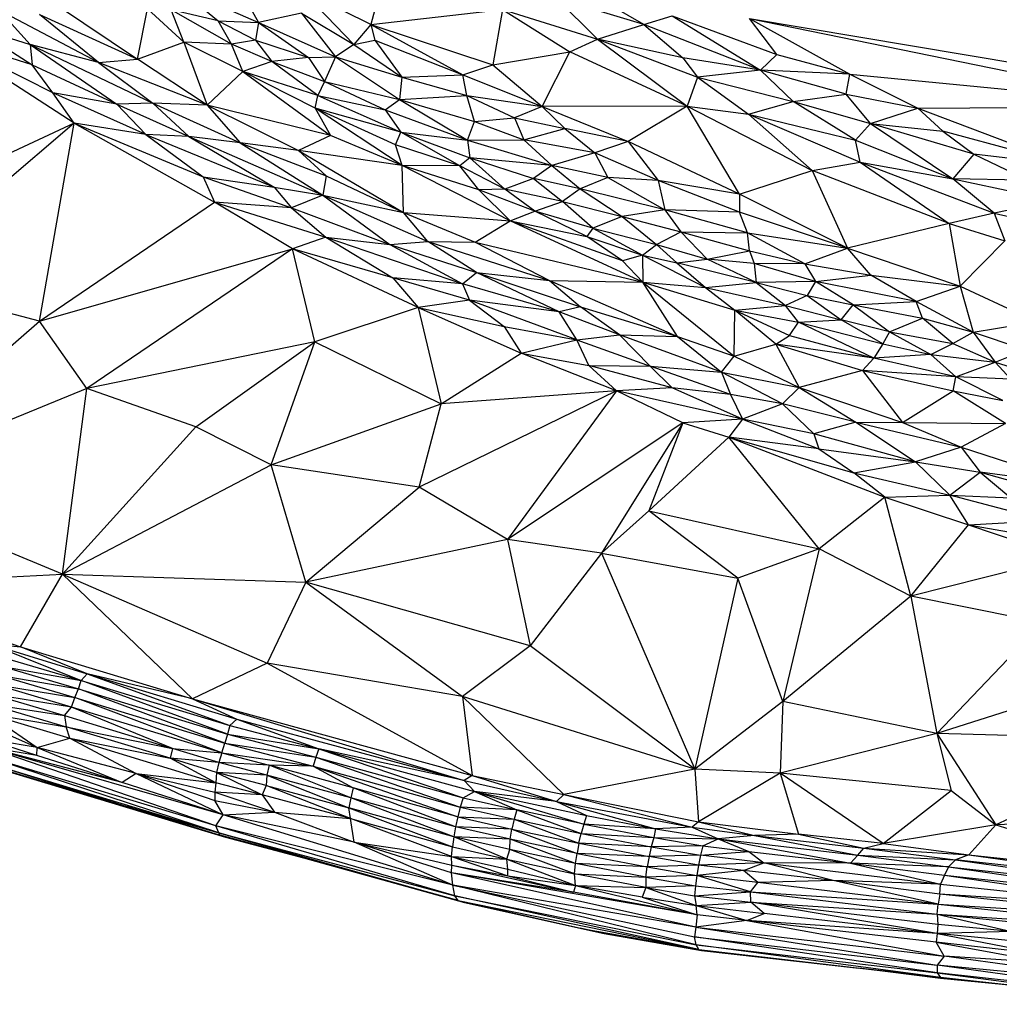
# Paper-space layout '_Isométrica' of a CAD drawing. Header units: millimetres. Extents: x -309 to 308, y -478 to -117.
# Tile 6 of 23: x -140 to -54, y -476 to -390. Entities that reach past the tile are written whole.
import ezdxf

# ---------------------------------------------------------------- set-up
doc = ezdxf.new("R2010")
doc.units = ezdxf.units.MM

psp = doc.layouts.new('_Isométrica')

# ---------------------------------------------------------------- linework, layer by layer
at = {"color": 7, "linetype": 'Continuous', "lineweight": 25}
for p, q in [((-126.183, -386.922), (-122.472, -389.972)), ((-126.183, -386.922), (-118.932, -390.11)), ((-120.403, -387.447), (-118.932, -390.11)), ((-109.118, -390.292), (-115.204, -387.25)), ((-115.204, -387.25), (-110.597, -392.023)), ((-89.307, -391.554), (-92.91, -387.947)), ((-85.263, -390.279), (-92.91, -387.947)), ((-85.263, -390.279), (-90.322, -387.362)), ((-136.495, -388.634), (-129.515, -393.316)), ((-129.515, -393.316), (-128.653, -388.918)), ((-125.453, -391.825), (-128.653, -388.918)), ((-109.118, -390.292), (-97.608, -388.959)), ((-97.608, -388.959), (-98.442, -393.796)), ((-97.608, -388.959), (-91.717, -392.67)), ((-97.608, -388.959), (-89.307, -391.554)), ((-141.646, -389.031), (-138.891, -392.038)), ((-132.915, -393.595), (-141.646, -389.031)), ((-138.082, -389.403), (-129.515, -393.316)), ((-132.915, -393.595), (-138.082, -389.403)), ((-121.292, -391.988), (-126.558, -388.993)), ((-125.453, -391.825), (-126.558, -388.993)), ((-122.472, -389.972), (-126.558, -388.993)), ((-115.181, -389.295), (-118.932, -390.11)), ((-115.181, -389.295), (-112.192, -393.109)), ((-115.181, -389.295), (-110.597, -392.023)), ((-108.773, -388.974), (-109.118, -390.292)), ((-85.263, -390.279), (-82.768, -389.531)), ((-82.768, -389.531), (-75.058, -394.273)), ((-82.768, -389.531), (-73.631, -392.895)), ((-76.023, -389.755), (-4.611, -401.763)), ((-76.023, -389.755), (-38.563, -397.419)), ((-76.023, -389.755), (-67.247, -394.612)), ((-73.631, -392.895), (-76.023, -389.755)), ((-144.103, -390.377), (-138.726, -393.809)), ((-144.103, -390.377), (-138.891, -392.038)), ((-122.472, -389.972), (-119.205, -391.644)), ((-121.292, -391.988), (-122.472, -389.972)), ((-122.472, -389.972), (-118.932, -390.11)), ((-118.932, -390.11), (-119.205, -391.644)), ((-118.932, -390.11), (-114.577, -393.17)), ((-118.932, -390.11), (-112.192, -393.109)), ((-109.118, -390.292), (-110.597, -392.023)), ((-109.118, -390.292), (-98.442, -393.796)), ((-109.118, -390.292), (-101.077, -394.672)), ((-109.118, -390.292), (-108.772, -391.657)), ((-89.307, -391.554), (-85.263, -390.279)), ((-85.263, -390.279), (-81.85, -393.208)), ((-75.058, -394.273), (-85.263, -390.279)), ((-135.062, -398.91), (-147.034, -391.174)), ((-136.922, -396.248), (-147.034, -391.174)), ((-138.726, -393.809), (-147.034, -391.174)), ((-138.891, -392.038), (-131.307, -397.257)), ((-138.891, -392.038), (-128.175, -397.167)), ((-138.891, -392.038), (-138.726, -393.809)), ((-132.915, -393.595), (-138.891, -392.038)), ((-129.515, -393.316), (-125.453, -391.825)), ((-125.453, -391.825), (-123.424, -397.335)), ((-120.301, -394.381), (-125.453, -391.825)), ((-121.292, -391.988), (-125.453, -391.825)), ((-119.205, -391.644), (-121.292, -391.988)), ((-120.301, -394.381), (-121.292, -391.988)), ((-117.783, -393.517), (-121.292, -391.988)), ((-119.205, -391.644), (-114.577, -393.17)), ((-119.205, -391.644), (-117.783, -393.517)), ((-110.597, -392.023), (-112.192, -393.109)), ((-110.597, -392.023), (-108.772, -391.657)), ((-110.597, -392.023), (-106.396, -394.885)), ((-108.772, -391.657), (-101.077, -394.672)), ((-108.772, -391.657), (-106.396, -394.885)), ((-91.717, -392.67), (-89.307, -391.554)), ((-89.307, -391.554), (-81.479, -397.424)), ((-89.307, -391.554), (-80.558, -394.888)), ((-81.85, -393.208), (-89.307, -391.554)), ((-114.577, -393.17), (-117.783, -393.517)), ((-114.577, -393.17), (-112.192, -393.109)), ((-114.577, -393.17), (-113.169, -395.262)), ((-112.192, -393.109), (-113.169, -395.262)), ((-112.192, -393.109), (-106.612, -396.85)), ((-112.192, -393.109), (-106.396, -394.885)), ((-98.442, -393.796), (-91.717, -392.67)), ((-94.13, -397.449), (-91.717, -392.67)), ((-81.479, -397.424), (-91.717, -392.67)), ((-81.85, -393.208), (-80.558, -394.888)), ((-75.058, -394.273), (-81.85, -393.208)), ((-73.631, -392.895), (-75.058, -394.273)), ((-73.631, -392.895), (-67.247, -394.612)), ((-136.922, -396.248), (-138.726, -393.809)), ((-138.726, -393.809), (-131.307, -397.257)), ((-132.915, -393.595), (-129.515, -393.316)), ((-123.424, -397.335), (-132.915, -393.595)), ((-132.915, -393.595), (-128.175, -397.167)), ((-123.424, -397.335), (-129.515, -393.316)), ((-117.783, -393.517), (-120.301, -394.381)), ((-113.755, -396.498), (-117.783, -393.517)), ((-117.783, -393.517), (-113.169, -395.262)), ((-101.077, -394.672), (-98.442, -393.796)), ((-98.442, -393.796), (-94.13, -397.449)), ((-120.301, -394.381), (-123.424, -397.335)), ((-120.301, -394.381), (-112.638, -399.973)), ((-113.993, -397.606), (-120.301, -394.381)), ((-113.755, -396.498), (-120.301, -394.381)), ((-106.396, -394.885), (-106.612, -396.85)), ((-106.396, -394.885), (-101.077, -394.672)), ((-106.396, -394.885), (-100.74, -396.48)), ((-100.74, -396.48), (-101.077, -394.672)), ((-101.077, -394.672), (-94.13, -397.449)), ((-80.558, -394.888), (-81.479, -397.424)), ((-75.058, -394.273), (-80.558, -394.888)), ((-80.558, -394.888), (-76.103, -398.131)), ((-80.558, -394.888), (-72.199, -397.02)), ((-72.199, -397.02), (-75.058, -394.273)), ((-67.566, -396.372), (-75.058, -394.273)), ((-67.247, -394.612), (-75.058, -394.273)), ((-67.566, -396.372), (-67.247, -394.612)), ((-67.247, -394.612), (-38.563, -397.419)), ((-67.247, -394.612), (-61.301, -397.609)), ((-113.169, -395.262), (-113.755, -396.498)), ((-113.169, -395.262), (-107.879, -397.754)), ((-113.169, -395.262), (-106.612, -396.85)), ((-135.062, -398.91), (-136.922, -396.248)), ((-128.771, -399.89), (-136.922, -396.248)), ((-131.307, -397.257), (-136.922, -396.248)), ((-113.993, -397.606), (-113.755, -396.498)), ((-113.755, -396.498), (-106.499, -399.688)), ((-113.755, -396.498), (-107.879, -397.754)), ((-106.612, -396.85), (-100.74, -396.48)), ((-100.059, -398.767), (-100.74, -396.48)), ((-100.74, -396.48), (-96.56, -398.452)), ((-100.74, -396.48), (-94.13, -397.449)), ((-72.199, -397.02), (-67.566, -396.372)), ((-65.428, -398.925), (-67.566, -396.372)), ((-67.566, -396.372), (-61.301, -397.609)), ((-128.175, -397.167), (-131.307, -397.257)), ((-131.307, -397.257), (-128.771, -399.89)), ((-131.307, -397.257), (-125.03, -400.065)), ((-128.175, -397.167), (-120.527, -400.614)), ((-128.175, -397.167), (-125.03, -400.065)), ((-123.424, -397.335), (-128.175, -397.167)), ((-123.424, -397.335), (-115.45, -401.289)), ((-123.424, -397.335), (-120.527, -400.614)), ((-112.638, -399.973), (-123.424, -397.335)), ((-107.879, -397.754), (-106.612, -396.85)), ((-106.612, -396.85), (-100.666, -400.402)), ((-106.612, -396.85), (-100.059, -398.767)), ((-94.13, -397.449), (-96.56, -398.452)), ((-81.479, -397.424), (-94.13, -397.449)), ((-94.13, -397.449), (-86.631, -400.521)), ((-94.13, -397.449), (-92.174, -399.368)), ((-81.479, -397.424), (-86.631, -400.521)), ((-76.904, -405.102), (-81.479, -397.424)), ((-81.479, -397.424), (-70.546, -403.056)), ((-81.479, -397.424), (-76.103, -398.131)), ((-76.103, -398.131), (-72.199, -397.02)), ((-66.745, -400.391), (-72.199, -397.02)), ((-72.199, -397.02), (-65.428, -398.925)), ((-61.301, -397.609), (-38.563, -397.419)), ((-106.377, -402.619), (-113.993, -397.606)), ((-113.993, -397.606), (-112.638, -399.973)), ((-106.969, -400.813), (-113.993, -397.606)), ((-106.499, -399.688), (-113.993, -397.606)), ((-107.879, -397.754), (-106.499, -399.688)), ((-107.879, -397.754), (-100.666, -400.402)), ((-70.546, -403.056), (-76.103, -398.131)), ((-76.103, -398.131), (-66.333, -402.326)), ((-76.103, -398.131), (-66.745, -400.391)), ((-65.428, -398.925), (-61.301, -397.609)), ((-61.301, -397.609), (-48.248, -402.552)), ((-59.131, -399.596), (-61.301, -397.609)), ((-135.062, -398.91), (-179.265, -419.505)), ((-135.062, -398.91), (-151.338, -412.749)), ((-138.089, -416.22), (-135.062, -398.91)), ((-135.062, -398.91), (-122.773, -405.801)), ((-135.062, -398.91), (-123.788, -403.597)), ((-128.771, -399.89), (-135.062, -398.91)), ((-100.666, -400.402), (-100.059, -398.767)), ((-100.059, -398.767), (-96.56, -398.452)), ((-100.059, -398.767), (-95.737, -400.362)), ((-96.56, -398.452), (-92.174, -399.368)), ((-96.56, -398.452), (-95.737, -400.362)), ((-66.745, -400.391), (-65.428, -398.925)), ((-65.428, -398.925), (-58.249, -403.765)), ((-56.396, -401.621), (-65.428, -398.925)), ((-65.428, -398.925), (-59.131, -399.596)), ((-128.771, -399.89), (-123.788, -403.597)), ((-128.771, -399.89), (-117.568, -404.511)), ((-125.03, -400.065), (-128.771, -399.89)), ((-125.03, -400.065), (-113.312, -405.198)), ((-125.03, -400.065), (-117.568, -404.511)), ((-120.527, -400.614), (-125.03, -400.065)), ((-112.638, -399.973), (-115.45, -401.289)), ((-106.377, -402.619), (-112.638, -399.973)), ((-106.969, -400.813), (-106.499, -399.688)), ((-101.342, -402.63), (-106.499, -399.688)), ((-106.499, -399.688), (-100.45, -401.945)), ((-106.499, -399.688), (-100.666, -400.402)), ((-95.737, -400.362), (-92.174, -399.368)), ((-92.174, -399.368), (-89.541, -401.496)), ((-86.631, -400.521), (-92.174, -399.368)), ((-59.131, -399.596), (-56.396, -401.621)), ((-48.248, -402.552), (-59.131, -399.596)), ((-120.527, -400.614), (-113.312, -405.198)), ((-120.527, -400.614), (-113.008, -403.497)), ((-115.45, -401.289), (-120.527, -400.614)), ((-101.342, -402.63), (-106.969, -400.813)), ((-106.377, -402.619), (-106.969, -400.813)), ((-100.666, -400.402), (-95.737, -400.362)), ((-100.666, -400.402), (-100.45, -401.945)), ((-100.666, -400.402), (-93.282, -402.616)), ((-93.282, -402.616), (-95.737, -400.362)), ((-89.541, -401.496), (-95.737, -400.362)), ((-86.631, -400.521), (-89.541, -401.496)), ((-86.631, -400.521), (-84.004, -403.928)), ((-76.904, -405.102), (-86.631, -400.521)), ((-66.333, -402.326), (-66.745, -400.391)), ((-66.745, -400.391), (-58.249, -403.765)), ((-115.45, -401.289), (-113.008, -403.497)), ((-115.45, -401.289), (-106.261, -406.711)), ((-106.377, -402.619), (-115.45, -401.289)), ((-89.541, -401.496), (-93.282, -402.616)), ((-89.541, -401.496), (-88.4, -403.648)), ((-84.004, -403.928), (-89.541, -401.496)), ((-56.396, -401.621), (-58.249, -403.765)), ((-56.396, -401.621), (-51.647, -403.901)), ((-48.248, -402.552), (-56.396, -401.621)), ((-96.942, -407.43), (-106.377, -402.619)), ((-106.261, -406.711), (-106.377, -402.619)), ((-99.687, -404.746), (-106.377, -402.619)), ((-101.342, -402.63), (-106.377, -402.619)), ((-100.45, -401.945), (-101.342, -402.63)), ((-99.687, -404.746), (-101.342, -402.63)), ((-97.416, -404.684), (-101.342, -402.63)), ((-97.416, -404.684), (-100.45, -401.945)), ((-100.45, -401.945), (-94.907, -403.74)), ((-93.282, -402.616), (-100.45, -401.945)), ((-93.282, -402.616), (-94.907, -403.74)), ((-93.282, -402.616), (-90.823, -404.632)), ((-88.4, -403.648), (-93.282, -402.616)), ((-70.546, -403.056), (-66.333, -402.326)), ((-66.333, -402.326), (-58.564, -407.671)), ((-66.333, -402.326), (-54.64, -406.783)), ((-66.333, -402.326), (-58.249, -403.765)), ((-113.008, -403.497), (-113.312, -405.198)), ((-113.008, -403.497), (-106.261, -406.711)), ((-76.904, -405.102), (-70.546, -403.056)), ((-58.564, -407.671), (-70.546, -403.056)), ((-70.546, -403.056), (-67.46, -409.836)), ((-123.788, -403.597), (-122.773, -405.801)), ((-123.788, -403.597), (-116.064, -406.306)), ((-123.788, -403.597), (-117.568, -404.511)), ((-94.907, -403.74), (-97.416, -404.684)), ((-94.907, -403.74), (-92.359, -405.767)), ((-90.823, -404.632), (-94.907, -403.74)), ((-88.4, -403.648), (-90.823, -404.632)), ((-88.4, -403.648), (-83.419, -406.476)), ((-84.004, -403.928), (-88.4, -403.648)), ((-84.004, -403.928), (-83.419, -406.476)), ((-76.887, -406.697), (-84.004, -403.928)), ((-76.904, -405.102), (-84.004, -403.928)), ((-54.64, -406.783), (-58.249, -403.765)), ((-58.249, -403.765), (-49.285, -405.675)), ((-51.647, -403.901), (-58.249, -403.765)), ((-117.568, -404.511), (-116.064, -406.306)), ((-117.568, -404.511), (-113.312, -405.198)), ((-113.312, -405.198), (-116.064, -406.306)), ((-113.312, -405.198), (-107.454, -409.52)), ((-113.312, -405.198), (-104.149, -409.261)), ((-113.312, -405.198), (-106.261, -406.711)), ((-97.416, -404.684), (-99.687, -404.746)), ((-96.942, -407.43), (-99.687, -404.746)), ((-94.789, -406.605), (-99.687, -404.746)), ((-94.789, -406.605), (-97.416, -404.684)), ((-92.359, -405.767), (-97.416, -404.684)), ((-90.823, -404.632), (-92.359, -405.767)), ((-90.823, -404.632), (-87.144, -407.051)), ((-83.419, -406.476), (-90.823, -404.632)), ((-67.46, -409.836), (-76.904, -405.102)), ((-76.904, -405.102), (-76.887, -406.697)), ((-138.089, -416.22), (-122.773, -405.801)), ((-115.964, -409.896), (-122.773, -405.801)), ((-122.773, -405.801), (-113.063, -408.884)), ((-116.064, -406.306), (-122.773, -405.801)), ((-94.789, -406.605), (-92.359, -405.767)), ((-89.721, -408.071), (-92.359, -405.767)), ((-92.359, -405.767), (-87.144, -407.051)), ((-49.285, -405.675), (-54.64, -406.783)), ((-116.064, -406.306), (-107.454, -409.52)), ((-116.064, -406.306), (-113.063, -408.884)), ((-104.149, -409.261), (-106.261, -406.711)), ((-106.261, -406.711), (-99.997, -409.293)), ((-106.261, -406.711), (-96.942, -407.43)), ((-96.942, -407.43), (-94.789, -406.605)), ((-90.243, -408.812), (-94.789, -406.605)), ((-89.721, -408.071), (-94.789, -406.605)), ((-83.419, -406.476), (-87.144, -407.051)), ((-76.196, -408.48), (-83.419, -406.476)), ((-83.419, -406.476), (-82.034, -408.406)), ((-76.887, -406.697), (-83.419, -406.476)), ((-76.196, -408.48), (-76.887, -406.697)), ((-67.46, -409.836), (-76.887, -406.697)), ((-54.64, -406.783), (-58.564, -407.671)), ((-54.64, -406.783), (-53.701, -409.189)), ((-54.64, -406.783), (-46.704, -408.591)), ((-99.997, -409.293), (-96.942, -407.43)), ((-85.34, -412.803), (-96.942, -407.43)), ((-87.134, -410.925), (-96.942, -407.43)), ((-96.942, -407.43), (-90.243, -408.812)), ((-87.144, -407.051), (-89.721, -408.071)), ((-87.144, -407.051), (-84.133, -409.509)), ((-87.144, -407.051), (-82.034, -408.406)), ((-58.564, -407.671), (-67.46, -409.836)), ((-58.564, -407.671), (-57.612, -413.154)), ((-58.564, -407.671), (-53.701, -409.189)), ((-89.721, -408.071), (-90.243, -408.812)), ((-89.721, -408.071), (-85.359, -410.438)), ((-89.721, -408.071), (-84.133, -409.509)), ((-84.133, -409.509), (-82.034, -408.406)), ((-82.034, -408.406), (-79.706, -410.801)), ((-82.034, -408.406), (-76.018, -410.071)), ((-82.034, -408.406), (-76.196, -408.48)), ((-71.19, -411.196), (-76.196, -408.48)), ((-76.196, -408.48), (-67.46, -409.836)), ((-76.018, -410.071), (-76.196, -408.48)), ((-113.063, -408.884), (-115.964, -409.896)), ((-113.063, -408.884), (-107.195, -412.416)), ((-113.063, -408.884), (-101.107, -412.946)), ((-113.063, -408.884), (-107.454, -409.52)), ((-107.454, -409.52), (-104.149, -409.261)), ((-107.454, -409.52), (-101.107, -412.946)), ((-107.454, -409.52), (-99.87, -411.949)), ((-99.87, -411.949), (-104.149, -409.261)), ((-104.149, -409.261), (-93.501, -412.667)), ((-104.149, -409.261), (-99.997, -409.293)), ((-99.997, -409.293), (-93.501, -412.667)), ((-99.997, -409.293), (-85.34, -412.803)), ((-87.134, -410.925), (-90.243, -408.812)), ((-90.243, -408.812), (-85.359, -410.438)), ((-85.359, -410.438), (-84.133, -409.509)), ((-84.133, -409.509), (-82.366, -411.102)), ((-84.133, -409.509), (-79.706, -410.801)), ((-53.701, -409.189), (-57.612, -413.154)), ((-138.089, -416.22), (-115.964, -409.896)), ((-115.964, -409.896), (-133.95, -422.086)), ((-114.003, -418.011), (-115.964, -409.896)), ((-104.977, -415.023), (-115.964, -409.896)), ((-107.195, -412.416), (-115.964, -409.896)), ((-85.359, -410.438), (-87.134, -410.925)), ((-85.359, -410.438), (-79.869, -413.264)), ((-85.359, -410.438), (-85.34, -412.803)), ((-85.359, -410.438), (-82.366, -411.102)), ((-79.706, -410.801), (-76.018, -410.071)), ((-76.018, -410.071), (-75.601, -411.181)), ((-76.018, -410.071), (-71.19, -411.196)), ((-71.19, -411.196), (-67.46, -409.836)), ((-67.46, -409.836), (-57.612, -413.154)), ((-65.423, -412.199), (-67.46, -409.836)), ((-85.34, -412.803), (-87.134, -410.925)), ((-82.366, -411.102), (-79.706, -410.801)), ((-75.436, -412.819), (-82.366, -411.102)), ((-82.366, -411.102), (-79.869, -413.264)), ((-75.436, -412.819), (-79.706, -410.801)), ((-75.601, -411.181), (-79.706, -410.801)), ((-70.255, -412.755), (-75.601, -411.181)), ((-75.601, -411.181), (-75.436, -412.819)), ((-71.19, -411.196), (-75.601, -411.181)), ((-71.19, -411.196), (-65.423, -412.199)), ((-71.19, -411.196), (-70.255, -412.755)), ((-101.107, -412.946), (-99.87, -411.949)), ((-92.641, -415.401), (-99.87, -411.949)), ((-99.87, -411.949), (-90.791, -414.946)), ((-99.87, -411.949), (-93.501, -412.667)), ((-138.089, -416.22), (-151.338, -412.749)), ((-107.195, -412.416), (-104.977, -415.023)), ((-100.5, -414.369), (-107.195, -412.416)), ((-101.107, -412.946), (-107.195, -412.416)), ((-101.107, -412.946), (-100.5, -414.369)), ((-92.641, -415.401), (-101.107, -412.946)), ((-93.501, -412.667), (-82.313, -417.564)), ((-93.501, -412.667), (-90.791, -414.946)), ((-93.501, -412.667), (-85.34, -412.803)), ((-82.313, -417.564), (-85.34, -412.803)), ((-85.34, -412.803), (-77.348, -419.28)), ((-85.34, -412.803), (-77.289, -415.242)), ((-85.34, -412.803), (-79.869, -413.264)), ((-79.869, -413.264), (-75.436, -412.819)), ((-70.255, -412.755), (-75.436, -412.819)), ((-75.436, -412.819), (-72.883, -414.839)), ((-75.436, -412.819), (-70.967, -413.966)), ((-70.255, -412.755), (-70.967, -413.966)), ((-70.255, -412.755), (-65.423, -412.199)), ((-61.458, -414.484), (-70.255, -412.755)), ((-66.95, -414.771), (-70.255, -412.755)), ((-61.458, -414.484), (-65.423, -412.199)), ((-65.423, -412.199), (-57.612, -413.154)), ((-79.869, -413.264), (-77.289, -415.242)), ((-79.869, -413.264), (-72.883, -414.839)), ((-61.458, -414.484), (-57.612, -413.154)), ((-57.612, -413.154), (-56.466, -417.165)), ((-57.612, -413.154), (-50.965, -416.26)), ((-100.5, -414.369), (-104.977, -415.023)), ((-91.101, -417.851), (-100.5, -414.369)), ((-100.5, -414.369), (-97.456, -416.678)), ((-92.641, -415.401), (-100.5, -414.369)), ((-70.967, -413.966), (-72.883, -414.839)), ((-70.967, -413.966), (-67.996, -416.097)), ((-70.967, -413.966), (-66.95, -414.771)), ((-67.996, -416.097), (-66.95, -414.771)), ((-66.95, -414.771), (-61.458, -414.484)), ((-66.95, -414.771), (-63.782, -417.144)), ((-66.95, -414.771), (-60.889, -415.963)), ((-56.466, -417.165), (-61.458, -414.484)), ((-60.889, -415.963), (-61.458, -414.484)), ((-104.977, -415.023), (-114.003, -418.011)), ((-104.977, -415.023), (-102.98, -423.45)), ((-104.977, -415.023), (-95.974, -419.02)), ((-104.977, -415.023), (-97.456, -416.678)), ((-90.791, -414.946), (-92.641, -415.401)), ((-91.101, -417.851), (-92.641, -415.401)), ((-87.387, -417.41), (-92.641, -415.401)), ((-90.791, -414.946), (-82.313, -417.564)), ((-87.387, -417.41), (-90.791, -414.946)), ((-77.348, -419.28), (-77.289, -415.242)), ((-77.289, -415.242), (-72.883, -414.839)), ((-73.711, -418.209), (-77.289, -415.242)), ((-77.289, -415.242), (-72.533, -417.457)), ((-77.289, -415.242), (-71.737, -416.3)), ((-71.737, -416.3), (-72.883, -414.839)), ((-72.883, -414.839), (-67.996, -416.097)), ((-154.666, -430.59), (-138.089, -416.22)), ((-133.95, -422.086), (-138.089, -416.22)), ((-72.533, -417.457), (-71.737, -416.3)), ((-71.737, -416.3), (-67.996, -416.097)), ((-65.146, -419.441), (-71.737, -416.3)), ((-71.737, -416.3), (-64.363, -418.187)), ((-64.363, -418.187), (-67.996, -416.097)), ((-63.782, -417.144), (-67.996, -416.097)), ((-63.782, -417.144), (-60.889, -415.963)), ((-58.258, -418.174), (-60.889, -415.963)), ((-60.889, -415.963), (-56.466, -417.165)), ((-56.466, -417.165), (-50.965, -416.26)), ((-97.456, -416.678), (-95.974, -419.02)), ((-97.456, -416.678), (-91.101, -417.851)), ((-63.782, -417.144), (-64.363, -418.187)), ((-63.782, -417.144), (-60.179, -419.129)), ((-63.782, -417.144), (-58.258, -418.174)), ((-58.258, -418.174), (-56.466, -417.165)), ((-56.466, -417.165), (-51.882, -418.721)), ((-56.466, -417.165), (-54.537, -419.785)), ((-114.003, -418.011), (-133.95, -422.086)), ((-124.415, -425.437), (-114.003, -418.011)), ((-117.842, -428.773), (-114.003, -418.011)), ((-114.003, -418.011), (-102.98, -423.45)), ((-95.974, -419.02), (-91.101, -417.851)), ((-91.101, -417.851), (-87.387, -417.41)), ((-91.101, -417.851), (-84.7, -420.153)), ((-90.069, -420.076), (-91.101, -417.851)), ((-78.47, -420.661), (-87.387, -417.41)), ((-84.7, -420.153), (-87.387, -417.41)), ((-87.387, -417.41), (-82.313, -417.564)), ((-82.313, -417.564), (-78.47, -420.661)), ((-82.313, -417.564), (-77.348, -419.28)), ((-77.348, -419.28), (-73.711, -418.209)), ((-73.711, -418.209), (-72.533, -417.457)), ((-73.711, -418.209), (-66.14, -420.532)), ((-73.711, -418.209), (-71.663, -422.006)), ((-65.146, -419.441), (-73.711, -418.209)), ((-72.533, -417.457), (-65.146, -419.441)), ((-64.363, -418.187), (-65.146, -419.441)), ((-64.363, -418.187), (-60.179, -419.129)), ((-60.179, -419.129), (-58.258, -418.174)), ((-58.258, -418.174), (-54.537, -419.785)), ((-102.98, -423.45), (-95.974, -419.02)), ((-87.658, -422.303), (-95.974, -419.02)), ((-95.974, -419.02), (-90.069, -420.076)), ((-54.537, -419.785), (-51.882, -418.721)), ((-78.47, -420.661), (-77.348, -419.28)), ((-77.348, -419.28), (-71.663, -422.006)), ((-65.146, -419.441), (-66.14, -420.532)), ((-60.179, -419.129), (-65.146, -419.441)), ((-57.978, -421.089), (-65.146, -419.441)), ((-57.978, -421.089), (-60.179, -419.129)), ((-60.179, -419.129), (-54.537, -419.785)), ((-57.978, -421.089), (-54.537, -419.785)), ((-54.537, -419.785), (-53.171, -421.291)), ((-54.537, -419.785), (-50.804, -420.956)), ((-82.782, -422.026), (-90.069, -420.076)), ((-90.069, -420.076), (-87.658, -422.303)), ((-90.069, -420.076), (-84.7, -420.153)), ((-84.7, -420.153), (-82.782, -422.026)), ((-77.676, -422.613), (-84.7, -420.153)), ((-84.7, -420.153), (-78.47, -420.661)), ((-73.132, -423.424), (-78.47, -420.661)), ((-78.47, -420.661), (-77.676, -422.613)), ((-78.47, -420.661), (-71.663, -422.006)), ((-66.14, -420.532), (-71.663, -422.006)), ((-66.14, -420.532), (-62.64, -425.06)), ((-66.14, -420.532), (-58.21, -422.29)), ((-57.978, -421.089), (-66.14, -420.532)), ((-58.21, -422.29), (-57.978, -421.089)), ((-53.879, -423.137), (-57.978, -421.089)), ((-53.171, -421.291), (-57.978, -421.089)), ((-133.95, -422.086), (-154.666, -430.59)), ((-136.055, -438.324), (-133.95, -422.086)), ((-124.415, -425.437), (-133.95, -422.086)), ((-87.658, -422.303), (-104.899, -430.722)), ((-87.658, -422.303), (-102.98, -423.45)), ((-87.658, -422.303), (-97.181, -435.304)), ((-82.782, -422.026), (-87.658, -422.303)), ((-81.859, -425.111), (-87.658, -422.303)), ((-76.638, -424.773), (-87.658, -422.303)), ((-76.638, -424.773), (-82.782, -422.026)), ((-77.676, -422.613), (-82.782, -422.026)), ((-71.663, -422.006), (-73.132, -423.424)), ((-71.663, -422.006), (-66.727, -425.035)), ((-71.663, -422.006), (-62.64, -425.06)), ((-62.64, -425.06), (-58.21, -422.29)), ((-53.643, -425.144), (-58.21, -422.29)), ((-58.21, -422.29), (-53.879, -423.137)), ((-77.676, -422.613), (-76.638, -424.773)), ((-73.132, -423.424), (-77.676, -422.613)), ((-117.842, -428.773), (-102.98, -423.45)), ((-104.899, -430.722), (-102.98, -423.45)), ((-73.132, -423.424), (-76.638, -424.773)), ((-73.132, -423.424), (-70.398, -426.067)), ((-66.727, -425.035), (-73.132, -423.424)), ((-76.638, -424.773), (-81.859, -425.111)), ((-76.638, -424.773), (-77.823, -426.356)), ((-76.638, -424.773), (-69.944, -427.362)), ((-70.398, -426.067), (-76.638, -424.773)), ((-66.727, -425.035), (-70.398, -426.067)), ((-66.727, -425.035), (-61.515, -428.516)), ((-66.727, -425.035), (-57.523, -427.213)), ((-66.727, -425.035), (-62.64, -425.06)), ((-62.64, -425.06), (-57.523, -427.213)), ((-62.64, -425.06), (-53.643, -425.144)), ((-136.055, -438.324), (-124.415, -425.437)), ((-117.842, -428.773), (-124.415, -425.437)), ((-81.859, -425.111), (-97.181, -435.304)), ((-81.859, -425.111), (-88.955, -436.475)), ((-81.859, -425.111), (-84.81, -432.799)), ((-81.859, -425.111), (-77.823, -426.356)), ((-53.643, -425.144), (-57.523, -427.213)), ((-84.81, -432.799), (-77.823, -426.356)), ((-69.941, -436.1), (-77.823, -426.356)), ((-77.823, -426.356), (-64.203, -431.585)), ((-77.823, -426.356), (-66.907, -429.456)), ((-69.944, -427.362), (-77.823, -426.356)), ((-61.515, -428.516), (-70.398, -426.067)), ((-70.398, -426.067), (-69.944, -427.362)), ((-69.944, -427.362), (-66.907, -429.456)), ((-69.944, -427.362), (-61.515, -428.516)), ((-57.523, -427.213), (-61.515, -428.516)), ((-57.523, -427.213), (-47.055, -430.624)), ((-57.523, -427.213), (-55.855, -429.417)), ((-66.907, -429.456), (-61.515, -428.516)), ((-58.5, -431.429), (-61.515, -428.516)), ((-61.515, -428.516), (-55.855, -429.417)), ((-136.055, -438.324), (-117.842, -428.773)), ((-114.794, -439.014), (-117.842, -428.773)), ((-104.899, -430.722), (-117.842, -428.773)), ((-66.907, -429.456), (-58.5, -431.429)), ((-64.203, -431.585), (-66.907, -429.456)), ((-58.5, -431.429), (-55.855, -429.417)), ((-55.855, -429.417), (-45.719, -432.208)), ((-55.855, -429.417), (-53.17, -431.65)), ((-47.055, -430.624), (-55.855, -429.417)), ((-136.055, -438.324), (-154.666, -430.59)), ((-114.794, -439.014), (-104.899, -430.722)), ((-97.181, -435.304), (-104.899, -430.722)), ((-64.203, -431.585), (-69.941, -436.1)), ((-64.203, -431.585), (-58.5, -431.429)), ((-61.909, -440.237), (-64.203, -431.585)), ((-64.203, -431.585), (-56.87, -434.004)), ((-56.87, -434.004), (-58.5, -431.429)), ((-50.117, -433.626), (-58.5, -431.429)), ((-58.5, -431.429), (-53.17, -431.65)), ((-88.955, -436.475), (-84.81, -432.799)), ((-77.03, -438.661), (-84.81, -432.799)), ((-84.81, -432.799), (-69.941, -436.1)), ((-56.87, -434.004), (-50.117, -433.626)), ((-61.909, -440.237), (-56.87, -434.004)), ((-56.87, -434.004), (-48.467, -436.847)), ((-56.87, -434.004), (-45.491, -436.025)), ((-97.181, -435.304), (-114.794, -439.014)), ((-97.181, -435.304), (-95.183, -444.574)), ((-88.955, -436.475), (-97.181, -435.304)), ((-69.941, -436.1), (-77.03, -438.661)), ((-69.941, -436.1), (-73.1, -449.46)), ((-61.909, -440.237), (-69.941, -436.1)), ((-88.955, -436.475), (-95.183, -444.574)), ((-88.955, -436.475), (-80.811, -455.376)), ((-88.955, -436.475), (-77.03, -438.661)), ((-48.467, -436.847), (-61.909, -440.237)), ((-155.511, -439.31), (-136.055, -438.324)), ((-139.734, -444.669), (-136.055, -438.324)), ((-136.055, -438.324), (-124.72, -449.218)), ((-136.055, -438.324), (-118.168, -446.104)), ((-136.055, -438.324), (-114.794, -439.014)), ((-77.03, -438.661), (-80.811, -455.376)), ((-73.1, -449.46), (-77.03, -438.661)), ((-155.511, -439.31), (-139.734, -444.669)), ((-114.794, -439.014), (-118.168, -446.104)), ((-114.794, -439.014), (-101.099, -449.015)), ((-95.183, -444.574), (-114.794, -439.014)), ((-61.909, -440.237), (-73.1, -449.46)), ((-61.909, -440.237), (-59.643, -452.246)), ((-50.395, -442.565), (-61.909, -440.237)), ((-50.395, -442.565), (-59.643, -452.246)), ((-30.834, -443.053), (-59.643, -452.246)), ((-142.514, -444.386), (-134.429, -447.616)), ((-142.514, -444.386), (-133.927, -447.041)), ((-142.514, -444.386), (-139.734, -444.669)), ((-139.734, -444.669), (-124.72, -449.218)), ((-133.927, -447.041), (-139.734, -444.669)), ((-95.183, -444.574), (-101.099, -449.015)), ((-80.811, -455.376), (-95.183, -444.574)), ((-140.975, -445.686), (-134.429, -447.616)), ((-141.282, -446.397), (-134.675, -448.345)), ((-141.282, -446.397), (-134.429, -447.616)), ((-118.168, -446.104), (-124.72, -449.218)), ((-118.168, -446.104), (-100.253, -455.933)), ((-101.099, -449.015), (-118.168, -446.104)), ((-141.63, -447.163), (-135, -449.116)), ((-141.63, -447.163), (-134.675, -448.345)), ((-134.429, -447.616), (-133.927, -447.041)), ((-133.927, -447.041), (-121.443, -451.55)), ((-133.927, -447.041), (-120.822, -451.009)), ((-124.72, -449.218), (-133.927, -447.041)), ((-135.289, -449.938), (-141.947, -447.977)), ((-141.947, -447.977), (-135, -449.116)), ((-134.675, -448.345), (-134.429, -447.616)), ((-121.637, -452.3), (-134.429, -447.616)), ((-134.429, -447.616), (-121.443, -451.55)), ((-135.289, -449.938), (-142.22, -448.821)), ((-142.22, -448.821), (-135.901, -450.686)), ((-135.289, -449.938), (-135, -449.116)), ((-135, -449.116), (-134.675, -448.345)), ((-122.135, -453.929), (-135, -449.116)), ((-135, -449.116), (-121.89, -453.093)), ((-121.89, -453.093), (-134.675, -448.345)), ((-134.675, -448.345), (-121.637, -452.3)), ((-80.811, -455.376), (-101.099, -449.015)), ((-101.099, -449.015), (-92.259, -457.585)), ((-101.099, -449.015), (-100.253, -455.933)), ((-142.441, -449.675), (-135.736, -451.656)), ((-142.441, -449.675), (-135.901, -450.686)), ((-135.901, -450.686), (-135.289, -449.938)), ((-122.135, -453.929), (-135.289, -449.938)), ((-126.46, -453.546), (-135.289, -449.938)), ((-124.72, -449.218), (-100.958, -456.37)), ((-124.72, -449.218), (-100.253, -455.933)), ((-124.72, -449.218), (-120.822, -451.009)), ((-73.1, -449.46), (-80.811, -455.376)), ((-73.1, -449.46), (-73.333, -455.706)), ((-59.643, -452.246), (-73.1, -449.46)), ((-142.595, -450.506), (-135.439, -452.667)), ((-142.595, -450.506), (-135.736, -451.656)), ((-142.595, -450.506), (-138.297, -453.482)), ((-135.901, -450.686), (-126.46, -453.546)), ((-135.901, -450.686), (-135.736, -451.656)), ((-142.619, -451.559), (-138.297, -453.482)), ((-126.653, -454.41), (-135.736, -451.656)), ((-135.736, -451.656), (-126.46, -453.546)), ((-135.439, -452.667), (-135.736, -451.656)), ((-121.443, -451.55), (-121.637, -452.3)), ((-120.822, -451.009), (-121.443, -451.55)), ((-121.443, -451.55), (-113.66, -453.597)), ((-120.822, -451.009), (-100.958, -456.37)), ((-120.822, -451.009), (-113.66, -453.597)), ((-121.637, -452.3), (-121.89, -453.093)), ((-121.637, -452.3), (-113.919, -454.323)), ((-121.637, -452.3), (-113.66, -453.597)), ((-59.643, -452.246), (-73.333, -455.706)), ((-59.643, -452.246), (-54.486, -460.233)), ((-38.534, -452.853), (-59.643, -452.246)), ((-59.643, -452.246), (-58.392, -457.218)), ((-138.297, -453.482), (-142.887, -452.714)), ((-138.315, -454.158), (-142.887, -452.714)), ((-130.852, -456.522), (-142.82, -453.413)), ((-122.036, -459.364), (-142.82, -453.413)), ((-122.665, -460.327), (-142.82, -453.413)), ((-138.315, -454.158), (-142.82, -453.413)), ((-138.315, -454.158), (-138.297, -453.482)), ((-138.297, -453.482), (-135.439, -452.667)), ((-129.623, -455.743), (-138.297, -453.482)), ((-138.297, -453.482), (-130.852, -456.522)), ((-135.439, -452.667), (-122.669, -456.563)), ((-135.439, -452.667), (-126.653, -454.41)), ((-135.439, -452.667), (-129.623, -455.743)), ((-122.135, -453.929), (-121.89, -453.093)), ((-121.89, -453.093), (-114.159, -455.117)), ((-121.89, -453.093), (-113.919, -454.323)), ((-38.534, -452.853), (-54.486, -460.233)), ((-122.665, -460.327), (-142.637, -454.298)), ((-122.399, -460.922), (-142.637, -454.298)), ((-130.852, -456.522), (-138.315, -454.158)), ((-126.46, -453.546), (-126.653, -454.41)), ((-126.46, -453.546), (-122.135, -453.929)), ((-122.406, -454.795), (-126.46, -453.546)), ((-122.135, -453.929), (-122.406, -454.795)), ((-122.135, -453.929), (-114.159, -455.117)), ((-122.135, -453.929), (-117.998, -455.029)), ((-113.919, -454.323), (-114.159, -455.117)), ((-113.66, -453.597), (-113.919, -454.323)), ((-113.919, -454.323), (-101.299, -458.674)), ((-113.919, -454.323), (-101.047, -457.87)), ((-100.958, -456.37), (-113.66, -453.597)), ((-113.66, -453.597), (-100.046, -457.305)), ((-113.66, -453.597), (-101.047, -457.87)), ((-142.02, -454.993), (-122.399, -460.922)), ((-142.02, -454.993), (-130.411, -458.632)), ((-142.012, -455.176), (-130.411, -458.632)), ((-122.669, -456.563), (-126.653, -454.41)), ((-122.594, -455.661), (-126.653, -454.41)), ((-122.406, -454.795), (-126.653, -454.41)), ((-122.406, -454.795), (-122.594, -455.661)), ((-118.208, -455.894), (-122.406, -454.795)), ((-117.998, -455.029), (-122.406, -454.795)), ((-117.998, -455.029), (-118.208, -455.894)), ((-110.876, -457.862), (-117.998, -455.029)), ((-114.159, -455.117), (-117.998, -455.029)), ((-110.669, -456.994), (-117.998, -455.029)), ((-114.159, -455.117), (-101.524, -459.526)), ((-114.159, -455.117), (-101.299, -458.674)), ((-114.159, -455.117), (-110.669, -456.994)), ((-141.709, -455.295), (-121.828, -461.296)), ((-141.709, -455.295), (-130.411, -458.632)), ((-129.623, -455.743), (-130.852, -456.522)), ((-129.623, -455.743), (-122.669, -456.563)), ((-129.623, -455.743), (-122.743, -457.372)), ((-129.623, -455.743), (-122.036, -459.364)), ((-129.623, -455.743), (-122.763, -458.103)), ((-122.594, -455.661), (-122.669, -456.563)), ((-118.258, -456.799), (-122.594, -455.661)), ((-118.208, -455.894), (-122.594, -455.661)), ((-122.594, -455.661), (-118.608, -457.597)), ((-118.208, -455.894), (-118.258, -456.799)), ((-110.876, -457.862), (-118.208, -455.894)), ((-118.208, -455.894), (-111.04, -458.738)), ((-100.253, -455.933), (-100.958, -456.37)), ((-100.253, -455.933), (-92.892, -458.18)), ((-100.253, -455.933), (-92.259, -457.585)), ((-80.811, -455.376), (-92.259, -457.585)), ((-80.811, -455.376), (-80.473, -459.967)), ((-73.333, -455.706), (-80.811, -455.376)), ((-73.333, -455.706), (-80.473, -459.967)), ((-73.333, -455.706), (-71.736, -461.038)), ((-64.329, -461.853), (-73.333, -455.706)), ((-58.392, -457.218), (-73.333, -455.706)), ((-122.036, -459.364), (-130.852, -456.522)), ((-122.669, -456.563), (-122.743, -457.372)), ((-118.608, -457.597), (-122.669, -456.563)), ((-118.258, -456.799), (-118.608, -457.597)), ((-110.885, -459.671), (-118.258, -456.799)), ((-118.258, -456.799), (-111.04, -458.738)), ((-100.958, -456.37), (-100.046, -457.305)), ((-100.958, -456.37), (-92.892, -458.18)), ((-122.743, -457.372), (-122.763, -458.103)), ((-122.743, -457.372), (-117.538, -459.131)), ((-118.608, -457.597), (-122.743, -457.372)), ((-110.885, -459.671), (-118.608, -457.597)), ((-118.608, -457.597), (-117.538, -459.131)), ((-110.669, -456.994), (-110.876, -457.862)), ((-101.524, -459.526), (-110.669, -456.994)), ((-101.714, -460.405), (-110.669, -456.994)), ((-101.047, -457.87), (-100.046, -457.305)), ((-100.046, -457.305), (-90.498, -460.16)), ((-100.046, -457.305), (-90.256, -459.414)), ((-92.892, -458.18), (-100.046, -457.305)), ((-100.046, -457.305), (-96.342, -458.927)), ((-92.259, -457.585), (-92.892, -458.18)), ((-92.259, -457.585), (-81.032, -460.444)), ((-92.259, -457.585), (-80.473, -459.967)), ((-64.329, -461.853), (-58.392, -457.218)), ((-58.392, -457.218), (-54.486, -460.233)), ((-130.411, -458.632), (-122.399, -460.922)), ((-121.828, -461.296), (-130.411, -458.632)), ((-130.411, -458.632), (-122.276, -461.136)), ((-122.763, -458.103), (-117.538, -459.131)), ((-122.036, -459.364), (-122.763, -458.103)), ((-110.876, -457.862), (-111.04, -458.738)), ((-101.714, -460.405), (-110.876, -457.862)), ((-101.866, -461.291), (-110.876, -457.862)), ((-101.047, -457.87), (-101.299, -458.674)), ((-101.047, -457.87), (-96.342, -458.927)), ((-92.892, -458.18), (-81.032, -460.444)), ((-92.892, -458.18), (-84.227, -460.574)), ((-92.892, -458.18), (-90.256, -459.414)), ((-122.665, -460.327), (-122.036, -459.364)), ((-122.036, -459.364), (-117.538, -459.131)), ((-110.566, -461.733), (-122.036, -459.364)), ((-101.937, -465.503), (-122.036, -459.364)), ((-117.538, -459.131), (-110.566, -461.733)), ((-117.538, -459.131), (-110.885, -459.671)), ((-101.866, -461.291), (-111.04, -458.738)), ((-111.04, -458.738), (-101.977, -462.161)), ((-110.885, -459.671), (-111.04, -458.738)), ((-101.299, -458.674), (-101.524, -459.526)), ((-101.299, -458.674), (-96.576, -459.737)), ((-96.342, -458.927), (-101.299, -458.674)), ((-96.342, -458.927), (-96.576, -459.737)), ((-96.342, -458.927), (-90.724, -460.974)), ((-90.498, -460.16), (-96.342, -458.927)), ((-90.256, -459.414), (-90.498, -460.16)), ((-90.256, -459.414), (-84.227, -460.574)), ((-35.123, -459.371), (-54.486, -460.233)), ((-101.937, -465.503), (-122.665, -460.327)), ((-101.782, -466.446), (-122.665, -460.327)), ((-122.399, -460.922), (-122.665, -460.327)), ((-110.885, -459.671), (-101.977, -462.161)), ((-102.059, -463.006), (-110.885, -459.671)), ((-110.566, -461.733), (-110.885, -459.671)), ((-101.524, -459.526), (-101.714, -460.405)), ((-101.524, -459.526), (-96.779, -460.598)), ((-101.524, -459.526), (-96.576, -459.737)), ((-96.576, -459.737), (-96.779, -460.598)), ((-96.576, -459.737), (-90.923, -461.837)), ((-96.576, -459.737), (-90.724, -460.974)), ((-90.498, -460.16), (-90.724, -460.974)), ((-90.498, -460.16), (-84.392, -461.333)), ((-84.227, -460.574), (-90.498, -460.16)), ((-80.473, -459.967), (-81.032, -460.444)), ((-80.473, -459.967), (-71.736, -461.038)), ((-80.473, -459.967), (-75.595, -461.161)), ((-54.486, -460.233), (-64.329, -461.853)), ((-54.486, -460.233), (-56.834, -462.85)), ((-54.486, -460.233), (-40.24, -464.643)), ((-122.399, -460.922), (-101.782, -466.446)), ((-122.399, -460.922), (-101.487, -466.844)), ((-111.842, -463.946), (-122.399, -460.922)), ((-122.276, -461.136), (-122.399, -460.922)), ((-122.276, -461.136), (-111.842, -463.946)), ((-115.017, -463.115), (-122.276, -461.136)), ((-121.828, -461.296), (-122.276, -461.136)), ((-101.714, -460.405), (-101.866, -461.291)), ((-96.95, -461.486), (-101.714, -460.405)), ((-96.779, -460.598), (-101.714, -460.405)), ((-96.95, -461.486), (-96.779, -460.598)), ((-96.779, -460.598), (-91.093, -462.727)), ((-96.779, -460.598), (-90.923, -461.837)), ((-90.923, -461.837), (-90.724, -460.974)), ((-90.724, -460.974), (-84.61, -462.148)), ((-90.724, -460.974), (-84.392, -461.333)), ((-84.227, -460.574), (-84.392, -461.333)), ((-81.032, -460.444), (-84.227, -460.574)), ((-84.227, -460.574), (-78.749, -461.467)), ((-81.032, -460.444), (-78.749, -461.467)), ((-81.032, -460.444), (-75.595, -461.161)), ((-75.595, -461.161), (-78.749, -461.467)), ((-71.736, -461.038), (-75.595, -461.161)), ((-75.595, -461.161), (-66.538, -462.896)), ((-75.595, -461.161), (-66.018, -462.281)), ((-71.736, -461.038), (-66.018, -462.281)), ((-64.329, -461.853), (-71.736, -461.038)), ((-121.828, -461.296), (-115.017, -463.115)), ((-101.937, -465.503), (-110.566, -461.733)), ((-110.566, -461.733), (-102.059, -463.006)), ((-110.566, -461.733), (-102.033, -463.769)), ((-102.055, -464.438), (-110.566, -461.733)), ((-101.866, -461.291), (-101.977, -462.161)), ((-96.971, -462.398), (-101.866, -461.291)), ((-96.95, -461.486), (-101.866, -461.291)), ((-97.242, -463.239), (-101.866, -461.291)), ((-96.971, -462.398), (-96.95, -461.486)), ((-91.093, -462.727), (-96.95, -461.486)), ((-91.226, -463.622), (-96.95, -461.486)), ((-90.923, -461.837), (-91.093, -462.727)), ((-90.923, -461.837), (-84.803, -463.011)), ((-84.61, -462.148), (-90.923, -461.837)), ((-84.392, -461.333), (-84.61, -462.148)), ((-80.102, -462.08), (-84.61, -462.148)), ((-84.392, -461.333), (-78.749, -461.467)), ((-84.392, -461.333), (-80.102, -462.08)), ((-80.102, -462.08), (-80.302, -462.896)), ((-80.102, -462.08), (-78.749, -461.467)), ((-80.102, -462.08), (-76.078, -462.563)), ((-78.749, -461.467), (-66.538, -462.896)), ((-78.749, -461.467), (-67.182, -463.581)), ((-78.749, -461.467), (-76.078, -462.563)), ((-66.018, -462.281), (-64.329, -461.853)), ((-64.329, -461.853), (-56.834, -462.85)), ((-102.059, -463.006), (-101.977, -462.161)), ((-101.977, -462.161), (-97.242, -463.239)), ((-97.242, -463.239), (-96.971, -462.398)), ((-91.226, -463.622), (-96.971, -462.398)), ((-91.327, -464.501), (-96.971, -462.398)), ((-91.226, -463.622), (-91.093, -462.727)), ((-91.093, -462.727), (-84.966, -463.902)), ((-84.803, -463.011), (-91.093, -462.727)), ((-84.61, -462.148), (-84.803, -463.011)), ((-80.302, -462.896), (-84.803, -463.011)), ((-84.61, -462.148), (-80.302, -462.896)), ((-80.302, -462.896), (-80.478, -463.761)), ((-80.302, -462.896), (-76.078, -462.563)), ((-74.755, -463.545), (-80.302, -462.896)), ((-76.078, -462.563), (-67.182, -463.581)), ((-76.078, -462.563), (-74.755, -463.545)), ((-67.182, -463.581), (-66.538, -462.896)), ((-66.538, -462.896), (-66.018, -462.281)), ((-66.538, -462.896), (-58.638, -463.904)), ((-66.538, -462.896), (-58.012, -463.293)), ((-66.018, -462.281), (-58.012, -463.293)), ((-66.018, -462.281), (-56.834, -462.85)), ((-56.834, -462.85), (-58.012, -463.293)), ((-56.834, -462.85), (-38.236, -465.458)), ((-56.834, -462.85), (-40.24, -464.643)), ((-115.017, -463.115), (-100.933, -467.031)), ((-101.487, -466.844), (-115.017, -463.115)), ((-115.017, -463.115), (-111.842, -463.946)), ((-102.059, -463.006), (-97.133, -464.11)), ((-102.059, -463.006), (-97.242, -463.239)), ((-102.059, -463.006), (-97.152, -464.68)), ((-102.033, -463.769), (-102.059, -463.006)), ((-102.055, -464.438), (-102.033, -463.769)), ((-102.033, -463.769), (-91.413, -466.122)), ((-102.033, -463.769), (-97.152, -464.68)), ((-97.242, -463.239), (-91.327, -464.501)), ((-97.242, -463.239), (-91.222, -465.525)), ((-97.133, -464.11), (-97.242, -463.239)), ((-91.327, -464.501), (-91.226, -463.622)), ((-85.094, -464.799), (-91.226, -463.622)), ((-84.966, -463.902), (-91.226, -463.622)), ((-84.803, -463.011), (-84.966, -463.902)), ((-80.478, -463.761), (-84.966, -463.902)), ((-80.478, -463.761), (-84.803, -463.011)), ((-80.478, -463.761), (-80.629, -464.652)), ((-74.755, -463.545), (-80.478, -463.761)), ((-76.53, -464.23), (-80.478, -463.761)), ((-76.53, -464.23), (-74.755, -463.545)), ((-74.755, -463.545), (-59.316, -465.417)), ((-67.182, -463.581), (-74.755, -463.545)), ((-68.717, -465.107), (-74.755, -463.545)), ((-67.182, -463.581), (-59.316, -465.417)), ((-67.182, -463.581), (-58.972, -464.63)), ((-58.638, -463.904), (-67.182, -463.581)), ((-58.012, -463.293), (-58.638, -463.904)), ((-58.012, -463.293), (-37.864, -466.164)), ((-38.236, -465.458), (-58.012, -463.293)), ((-111.842, -463.946), (-101.487, -466.844)), ((-91.413, -466.122), (-102.055, -464.438)), ((-80.581, -468.107), (-102.055, -464.438)), ((-80.715, -469.167), (-102.055, -464.438)), ((-101.937, -465.503), (-102.055, -464.438)), ((-97.152, -464.68), (-97.133, -464.11)), ((-97.152, -464.68), (-91.413, -466.122)), ((-97.152, -464.68), (-91.222, -465.525)), ((-97.133, -464.11), (-91.222, -465.525)), ((-85.082, -465.706), (-91.327, -464.501)), ((-91.327, -464.501), (-85.094, -464.799)), ((-91.222, -465.525), (-91.327, -464.501)), ((-85.094, -464.799), (-84.966, -463.902)), ((-80.629, -464.652), (-85.094, -464.799)), ((-84.966, -463.902), (-80.629, -464.652)), ((-80.629, -464.652), (-80.749, -465.548)), ((-76.53, -464.23), (-80.629, -464.652)), ((-75.285, -465.263), (-80.629, -464.652)), ((-75.935, -466.094), (-80.629, -464.652)), ((-68.717, -465.107), (-76.53, -464.23)), ((-75.285, -465.263), (-76.53, -464.23)), ((-58.972, -464.63), (-59.316, -465.417)), ((-58.638, -463.904), (-58.972, -464.63)), ((-58.972, -464.63), (-37.74, -467.75)), ((-58.972, -464.63), (-37.77, -466.93)), ((-58.638, -463.904), (-37.77, -466.93)), ((-58.638, -463.904), (-37.864, -466.164)), ((-80.715, -469.167), (-101.937, -465.503)), ((-101.937, -465.503), (-80.817, -470.025)), ((-80.681, -470.731), (-101.937, -465.503)), ((-101.782, -466.446), (-101.937, -465.503)), ((-91.222, -465.525), (-91.413, -466.122)), ((-91.222, -465.525), (-80.581, -468.107)), ((-85.414, -466.56), (-91.222, -465.525)), ((-91.222, -465.525), (-85.082, -465.706)), ((-85.094, -464.799), (-80.749, -465.548)), ((-85.094, -464.799), (-85.082, -465.706)), ((-75.935, -466.094), (-75.285, -465.263)), ((-68.717, -465.107), (-75.285, -465.263)), ((-59.527, -467.158), (-75.285, -465.263)), ((-59.527, -467.158), (-68.717, -465.107)), ((-59.316, -465.417), (-68.717, -465.107)), ((-59.38, -466.286), (-68.717, -465.107)), ((-59.38, -466.286), (-59.316, -465.417)), ((-59.316, -465.417), (-37.74, -467.75)), ((-80.581, -468.107), (-91.413, -466.122)), ((-85.082, -465.706), (-85.414, -466.56)), ((-80.749, -465.548), (-85.082, -465.706)), ((-85.082, -465.706), (-80.835, -466.427)), ((-85.082, -465.706), (-80.669, -467.293)), ((-80.749, -465.548), (-80.835, -466.427)), ((-80.835, -466.427), (-75.935, -466.094)), ((-80.749, -465.548), (-75.935, -466.094)), ((-75.935, -466.094), (-59.619, -468.038)), ((-75.935, -466.094), (-59.527, -467.158)), ((-75.907, -466.987), (-75.935, -466.094)), ((-59.38, -466.286), (-59.527, -467.158)), ((-37.741, -468.604), (-59.38, -466.286)), ((-37.74, -467.75), (-59.38, -466.286)), ((-101.782, -466.446), (-80.681, -470.731)), ((-80.442, -471.12), (-101.782, -466.446)), ((-101.487, -466.844), (-101.782, -466.446)), ((-101.487, -466.844), (-80.442, -471.12)), ((-101.487, -466.844), (-90.806, -469.249)), ((-101.487, -466.844), (-88.726, -469.718)), ((-101.487, -466.844), (-100.933, -467.031)), ((-100.933, -467.031), (-88.726, -469.718)), ((-85.414, -466.56), (-80.581, -468.107)), ((-85.414, -466.56), (-80.669, -467.293)), ((-80.835, -466.427), (-75.907, -466.987)), ((-80.835, -466.427), (-80.669, -467.293)), ((-80.669, -467.293), (-75.907, -466.987)), ((-59.553, -468.936), (-75.907, -466.987)), ((-75.907, -466.987), (-59.619, -468.038)), ((-59.626, -469.742), (-75.907, -466.987)), ((-74.722, -467.97), (-75.907, -466.987)), ((-59.619, -468.038), (-59.527, -467.158)), ((-59.527, -467.158), (-37.77, -469.487)), ((-59.527, -467.158), (-37.741, -468.604)), ((-80.581, -468.107), (-80.715, -469.167)), ((-80.669, -467.293), (-74.722, -467.97)), ((-80.669, -467.293), (-76.246, -468.585)), ((-80.581, -468.107), (-80.669, -467.293)), ((-76.246, -468.585), (-80.581, -468.107)), ((-76.246, -468.585), (-74.722, -467.97)), ((-59.626, -469.742), (-74.722, -467.97)), ((-59.619, -468.038), (-37.77, -469.487)), ((-59.619, -468.038), (-46.017, -469.455)), ((-59.619, -468.038), (-53.127, -469.551)), ((-59.619, -468.038), (-59.553, -468.936)), ((-76.246, -468.585), (-80.715, -469.167)), ((-76.246, -468.585), (-59.001, -471.717)), ((-59.626, -469.742), (-76.246, -468.585)), ((-59.692, -470.477), (-76.246, -468.585)), ((-59.553, -468.936), (-59.626, -469.742)), ((-53.127, -469.551), (-59.553, -468.936)), ((-90.806, -469.249), (-80.442, -471.12)), ((-90.806, -469.249), (-80.221, -471.225)), ((-88.726, -469.718), (-90.806, -469.249)), ((-88.726, -469.718), (-80.221, -471.225)), ((-80.715, -469.167), (-80.817, -470.025)), ((-80.715, -469.167), (-59.001, -471.717)), ((-80.715, -469.167), (-59.61, -472.491)), ((-59.626, -469.742), (-59.692, -470.477)), ((-53.127, -469.551), (-59.626, -469.742)), ((-48.628, -470.801), (-59.626, -469.742)), ((-59.626, -469.742), (-49.806, -471.618)), ((-80.817, -470.025), (-59.61, -472.491)), ((-59.612, -473.178), (-80.817, -470.025)), ((-80.681, -470.731), (-80.817, -470.025)), ((-59.001, -471.717), (-59.692, -470.477)), ((-49.806, -471.618), (-59.692, -470.477)), ((-59.692, -470.477), (-49.788, -472.296)), ((-80.681, -470.731), (-59.612, -473.178)), ((-59.334, -473.574), (-80.681, -470.731)), ((-80.442, -471.12), (-80.681, -470.731)), ((-80.442, -471.12), (-59.334, -473.574)), ((-80.442, -471.12), (-66.461, -472.764)), ((-80.442, -471.12), (-80.221, -471.225)), ((-80.221, -471.225), (-66.461, -472.764)), ((-59.001, -471.717), (-59.61, -472.491)), ((-37.895, -474.575), (-59.001, -471.717)), ((-49.788, -472.296), (-59.001, -471.717)), ((-59.334, -473.574), (-66.461, -472.764)), ((-59.317, -473.65), (-66.461, -472.764)), ((-59.61, -472.491), (-59.612, -473.178)), ((-37.967, -475.491), (-59.612, -473.178)), ((-59.612, -473.178), (-38.257, -475.916)), ((-59.612, -473.178), (-59.334, -473.574)), ((-37.895, -474.575), (-59.61, -472.491)), ((-37.967, -475.491), (-59.61, -472.491)), ((-38.257, -475.916), (-59.334, -473.574)), ((-59.317, -473.65), (-59.334, -473.574)), ((-52.728, -474.308), (-59.317, -473.65))]:
    psp.add_line(p, q, dxfattribs=at)

doc.saveas('drawing.dxf')
